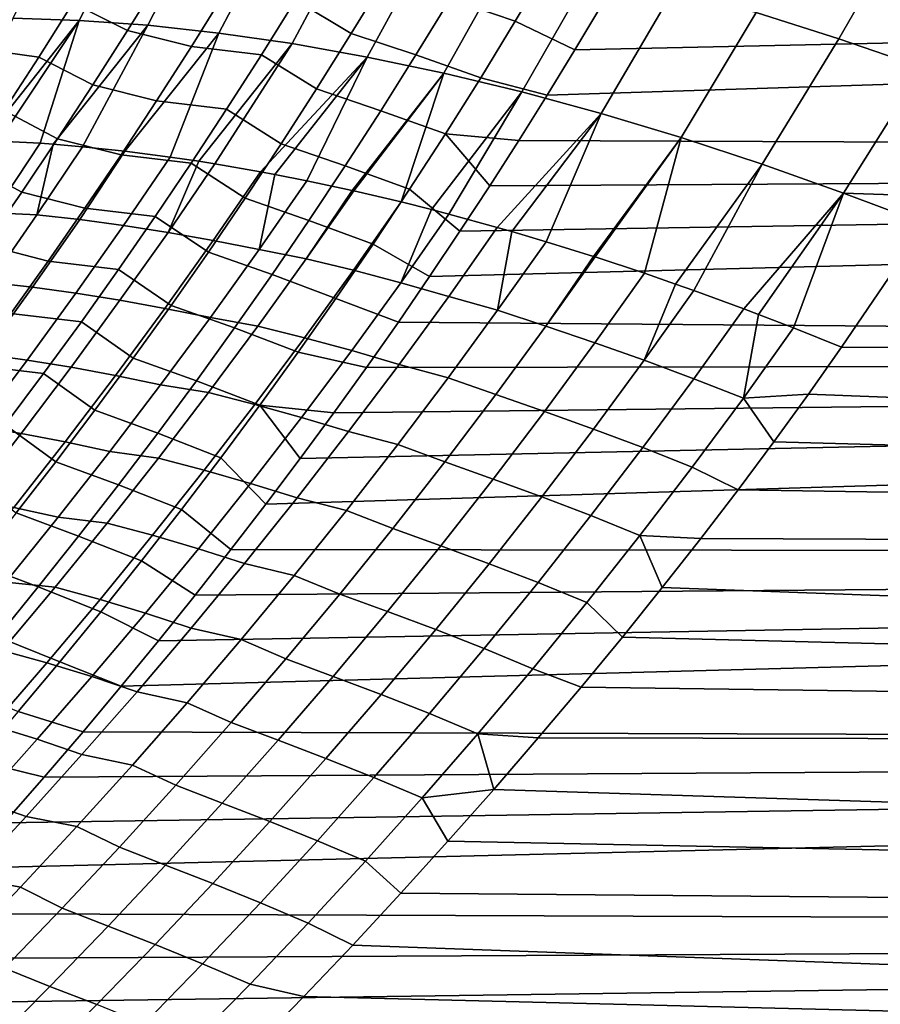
# Model space of a CAD drawing. Header units: metres. Extents: x -29 to 117, y -464 to 29.
# Tile 171 of 256: x 28.73 to 33.23, y -17.03 to -11.88. Entities that reach past the tile are written whole.
import ezdxf

# ---------------------------------------------------------------- set-up
doc = ezdxf.new("R2010")
doc.units = ezdxf.units.M
doc.layers.add('solid_24_501_056_XXX', color=7, linetype='CONTINUOUS')

msp = doc.modelspace()

# ---------------------------------------------------------------- linework, layer by layer
at = {"layer": 'solid_24_501_056_XXX'}
for points in [[(32.954136, -11.174485, 26.188488), (33.397034, -11.308882, 26.323803), (33.012905, -11.977487, 26.630363), (32.579872, -11.840476, 26.490612)], [(29.014797, -11.224248, 24.292311), (29.366638, -11.235107, 24.611544), (29.041798, -11.880817, 24.930523), (28.695732, -11.869973, 24.615715)], [(29.366638, -11.235107, 24.611544), (29.732275, -11.260706, 24.91399), (29.400957, -11.906594, 25.229393), (29.041798, -11.880817, 24.930523)], [(29.732275, -11.260706, 24.91399), (30.110594, -11.300967, 25.198725), (29.772144, -11.947227, 25.511442), (29.400957, -11.906594, 25.229393)], [(30.110594, -11.300967, 25.198725), (30.500441, -11.355767, 25.464878), (30.154263, -12.002596, 25.775835), (29.772144, -11.947227, 25.511442)], [(33.397034, -11.308882, 26.323803), (33.842735, -11.455452, 26.435141), (33.448605, -12.12697, 26.747164), (33.012905, -11.977487, 26.630363)], [(30.500441, -11.355767, 25.464878), (30.900621, -11.424939, 25.711639), (30.546179, -12.072537, 26.021788), (30.154263, -12.002596, 25.775835)], [(30.900621, -11.424939, 25.711639), (31.309916, -11.508272, 25.938251), (30.946733, -12.156843, 26.248573), (30.546179, -12.072537, 26.021788)], [(31.321068, -11.885447, 77.360741), (31.498158, -11.586542, 77.49868), (31.156853, -11.470519, 77.577599), (30.981005, -11.767642, 77.442322)], [(29.294346, -11.934546, 77.653351), (29.472044, -11.648012, 77.784149), (29.182907, -11.505838, 77.963226), (29.008209, -11.7905, 77.83596)], [(30.463959, -11.949797, 77.40242), (30.642172, -11.657065, 77.537941), (30.347317, -11.48328, 77.679062), (30.172421, -11.773332, 77.54763)], [(31.309916, -11.508272, 25.938251), (31.727076, -11.60551, 26.144026), (31.354742, -12.255264, 26.455519), (30.946733, -12.156843, 26.248573)], [(31.487623, -12.272178, 77.167313), (31.339199, -12.508965, 77.050468), (54.700001, -12.605706, 77.001923), (54.700001, -11.533236, 77.514397)], [(31.632141, -12.035839, 77.281189), (31.487623, -12.272178, 77.167313), (54.700001, -11.533236, 77.514397)], [(31.772827, -11.799938, 77.392151), (31.632141, -12.035839, 77.281189), (54.700001, -11.533236, 77.514397)], [(31.498158, -11.586542, 77.49868), (31.321068, -11.885447, 77.360741), (31.632141, -12.035839, 77.281189), (31.772827, -11.799938, 77.392151)], [(31.727076, -11.60551, 26.144026), (32.150826, -11.716358, 26.328333), (31.768993, -12.367509, 26.642014), (31.354742, -12.255264, 26.455519)], [(29.806694, -11.729491, 77.648659), (29.472044, -11.648012, 77.784149), (29.294346, -11.934546, 77.653351), (29.627993, -12.016773, 77.515732)], [(30.801554, -12.061879, 77.304214), (30.981005, -11.767642, 77.442322), (30.642172, -11.657065, 77.537941), (30.463959, -11.949797, 77.40242)], [(30.172421, -11.773332, 77.54763), (29.806694, -11.729491, 77.648659), (29.627993, -12.016773, 77.515732), (29.994041, -12.060713, 77.413475)], [(32.150826, -11.716358, 26.328333), (32.579872, -11.840476, 26.490612), (32.188263, -12.493246, 26.807505), (31.768993, -12.367509, 26.642014)], [(29.008209, -11.7905, 77.83596), (28.671074, -11.743316, 77.990799), (28.493423, -12.025574, 77.862404), (28.830116, -12.072736, 77.706055)], [(30.282234, -12.23972, 77.264145), (30.463959, -11.949797, 77.40242), (30.172421, -11.773332, 77.54763), (29.994041, -12.060713, 77.413475)], [(31.140373, -12.181366, 77.219948), (31.321068, -11.885447, 77.360741), (30.981005, -11.767642, 77.442322), (30.801554, -12.061879, 77.304214)], [(29.11323, -12.218534, 77.519882), (29.294346, -11.934546, 77.653351), (29.008209, -11.7905, 77.83596), (28.830116, -12.072736, 77.706055)], [(28.695732, -11.869973, 24.615715), (29.041798, -11.880817, 24.930523), (28.544268, -12.508808, 25.124535), (28.407639, -12.505438, 24.99822)], [(29.041798, -11.880817, 24.930523), (28.620064, -12.511701, 25.192768), (28.544268, -12.508808, 25.124535)], [(29.041798, -11.880817, 24.930523), (28.837435, -12.523858, 25.381489), (28.620064, -12.511701, 25.192768)], [(29.041798, -11.880817, 24.930523), (29.400957, -11.906594, 25.229393), (28.905985, -12.528837, 25.43894), (28.837435, -12.523858, 25.381489)], [(31.321068, -11.885447, 77.360741), (31.140373, -12.181366, 77.219948), (31.487623, -12.272178, 77.167313), (31.632141, -12.035839, 77.281189)], [(32.579872, -11.840476, 26.490612), (33.012905, -11.977487, 26.630363), (32.611305, -12.632102, 26.951502), (32.188263, -12.493246, 26.807505)], [(29.400957, -11.906594, 25.229393), (29.059505, -12.541897, 25.564167), (28.905985, -12.528837, 25.43894)], [(29.400957, -11.906594, 25.229393), (29.772144, -11.947227, 25.511442), (29.280518, -12.565152, 25.736423), (29.059505, -12.541897, 25.564167)], [(29.627993, -12.016773, 77.515732), (29.294346, -11.934546, 77.653351), (29.11323, -12.218534, 77.519882), (29.445877, -12.301423, 77.380127)], [(29.772144, -11.947227, 25.511442), (29.516748, -12.595531, 25.910593), (29.280518, -12.565152, 25.736423)], [(29.772144, -11.947227, 25.511442), (30.154263, -12.002596, 25.775835), (29.666702, -12.61764, 26.016062), (29.516748, -12.595531, 25.910593)], [(30.618587, -12.353211, 77.163338), (30.801554, -12.061879, 77.304214), (30.463959, -11.949797, 77.40242), (30.282234, -12.23972, 77.264145)], [(33.012905, -11.977487, 26.630363), (33.448605, -12.12697, 26.747164), (33.036877, -12.783667, 27.073578), (32.611305, -12.632102, 26.951502)], [(28.830116, -12.072736, 77.706055), (28.493423, -12.025574, 77.862404), (28.31245, -12.305447, 77.731415), (28.648714, -12.35252, 77.573563)], [(29.994041, -12.060713, 77.413475), (29.627993, -12.016773, 77.515732), (29.445877, -12.301423, 77.380127), (29.812265, -12.345403, 77.276665)], [(30.154263, -12.002596, 25.775835), (29.751408, -12.631067, 26.07395), (29.666702, -12.61764, 26.016062)], [(30.154263, -12.002596, 25.775835), (30.546179, -12.072537, 26.021788), (29.989742, -12.672364, 26.23049), (29.751408, -12.631067, 26.07395)], [(28.928782, -12.49995, 77.383812), (29.11323, -12.218534, 77.519882), (28.830116, -12.072736, 77.706055), (28.648714, -12.35252, 77.573563)], [(30.097088, -12.526814, 77.123184), (30.282234, -12.23972, 77.264145), (29.994041, -12.060713, 77.413475), (29.812265, -12.345403, 77.276665)], [(30.546179, -12.072537, 26.021788), (30.063335, -12.68614, 26.276983), (29.989742, -12.672364, 26.23049)], [(30.546179, -12.072537, 26.021788), (30.231483, -12.719377, 26.380037), (30.063335, -12.68614, 26.276983)], [(30.546179, -12.072537, 26.021788), (30.946733, -12.156843, 26.248573), (30.469185, -12.770436, 26.518377), (30.231483, -12.719377, 26.380037)], [(30.956163, -12.474279, 77.076378), (31.140373, -12.181366, 77.219948), (30.801554, -12.061879, 77.304214), (30.618587, -12.353211, 77.163338)], [(33.448605, -12.12697, 26.747164), (33.887051, -12.285296, 26.839088), (33.558605, -12.801618, 27.09782), (33.036877, -12.783667, 27.073578)], [(30.946733, -12.156843, 26.248573), (30.47636, -12.77205, 26.522423), (30.469185, -12.770436, 26.518377)], [(30.946733, -12.156843, 26.248573), (30.724098, -12.830327, 26.657488), (30.47636, -12.77205, 26.522423)], [(30.946733, -12.156843, 26.248573), (31.354742, -12.255264, 26.455519), (30.882986, -12.870268, 26.739492), (30.724098, -12.830327, 26.657488)], [(30.956163, -12.474279, 77.076378), (31.339199, -12.508965, 77.050468), (31.487623, -12.272178, 77.167313), (31.140373, -12.181366, 77.219948)], [(29.445877, -12.301423, 77.380127), (29.11323, -12.218534, 77.519882), (28.928782, -12.49995, 77.383812), (29.260431, -12.583417, 77.241913)], [(30.432199, -12.641618, 77.019753), (30.618587, -12.353211, 77.163338), (30.282234, -12.23972, 77.264145), (30.097088, -12.526814, 77.123184)], [(29.812265, -12.345403, 77.276665), (29.445877, -12.301423, 77.380127), (29.260431, -12.583417, 77.241913), (29.627178, -12.627378, 77.137253)], [(31.354742, -12.255264, 26.455519), (30.974421, -12.894141, 26.78508), (30.882986, -12.870268, 26.739492)], [(31.354742, -12.255264, 26.455519), (31.768993, -12.367509, 26.642014), (31.227043, -12.963422, 26.905056), (30.974421, -12.894141, 26.78508)], [(28.741083, -12.778768, 77.245186), (28.928782, -12.49995, 77.383812), (28.648714, -12.35252, 77.573563), (28.464079, -12.629827, 77.438538)], [(29.908607, -12.811057, 76.979591), (30.097088, -12.526814, 77.123184), (29.812265, -12.345403, 77.276665), (29.627178, -12.627378, 77.137253)], [(30.768528, -12.764168, 76.930084), (30.956163, -12.474279, 77.076378), (30.618587, -12.353211, 77.163338), (30.432199, -12.641618, 77.019753)], [(31.768993, -12.367509, 26.642014), (31.303455, -12.985324, 26.939642), (31.227043, -12.963422, 26.905056)], [(31.768993, -12.367509, 26.642014), (31.481686, -13.038091, 27.017284), (31.303455, -12.985324, 26.939642)], [(31.768993, -12.367509, 26.642014), (32.188263, -12.493246, 26.807505), (31.72928, -13.115246, 27.118202), (31.481686, -13.038091, 27.017284)], [(29.260431, -12.583417, 77.241913), (28.928782, -12.49995, 77.383812), (28.741083, -12.778768, 77.245186), (29.071741, -12.86273, 77.101143)], [(30.956163, -12.474279, 77.076378), (30.768528, -12.764168, 76.930084), (31.031826, -12.983147, 76.808022), (31.187273, -12.74597, 76.93071)], [(30.956163, -12.474279, 77.076378), (31.187273, -12.74597, 76.93071), (31.339199, -12.508965, 77.050468)], [(31.339199, -12.508965, 77.050468), (31.187273, -12.74597, 76.93071), (54.700001, -12.605706, 77.001923)], [(32.188263, -12.493246, 26.807505), (31.738062, -13.118064, 27.121634), (31.72928, -13.115246, 27.118202)], [(32.188263, -12.493246, 26.807505), (31.995882, -13.203252, 27.217991), (31.738062, -13.118064, 27.121634)], [(32.188263, -12.493246, 26.807505), (32.611305, -12.632102, 26.951502), (32.159138, -13.259631, 27.274616), (31.995882, -13.203252, 27.217991)], [(28.379457, -12.873932, 25.361307), (28.620064, -12.511701, 25.192768), (28.837435, -12.523858, 25.381489), (28.594961, -12.886372, 25.551867)], [(28.594961, -12.886372, 25.551867), (28.837435, -12.523858, 25.381489), (28.905985, -12.528837, 25.43894), (28.819681, -12.898172, 25.733295)], [(28.819681, -12.898172, 25.733295), (28.905985, -12.528837, 25.43894), (29.059505, -12.541897, 25.564167)], [(28.819681, -12.898172, 25.733295), (29.059505, -12.541897, 25.564167), (29.280518, -12.565152, 25.736423), (29.044258, -12.922679, 25.911812)], [(30.242477, -12.927076, 76.873543), (30.432199, -12.641618, 77.019753), (30.097088, -12.526814, 77.123184), (29.908607, -12.811057, 76.979591)], [(29.044258, -12.922679, 25.911812), (29.280518, -12.565152, 25.736423), (29.516748, -12.595531, 25.910593), (29.273056, -12.953075, 26.083969)], [(29.627178, -12.627378, 77.137253), (29.260431, -12.583417, 77.241913), (29.071741, -12.86273, 77.101143), (29.438864, -12.906615, 76.995293)], [(29.273056, -12.953075, 26.083969), (29.516748, -12.595531, 25.910593), (29.666702, -12.61764, 26.016062), (29.505808, -12.98934, 26.24958)], [(30.872719, -13.220504, 76.68235), (30.709818, -13.458045, 76.553635), (54.700001, -13.655459, 76.444397), (54.700001, -12.605706, 77.001923)], [(31.031826, -12.983147, 76.808022), (30.872719, -13.220504, 76.68235), (54.700001, -12.605706, 77.001923)], [(31.187273, -12.74597, 76.93071), (31.031826, -12.983147, 76.808022), (54.700001, -12.605706, 77.001923)], [(28.55022, -13.054962, 77.104065), (28.741083, -12.778768, 77.245186), (28.464079, -12.629827, 77.438538), (28.276291, -12.904628, 77.301025)], [(29.716881, -13.092425, 76.833435), (29.908607, -12.811057, 76.979591), (29.627178, -12.627378, 77.137253), (29.438864, -12.906615, 76.995293)], [(29.505808, -12.98934, 26.24958), (29.666702, -12.61764, 26.016062), (29.751408, -12.631067, 26.07395)], [(29.505808, -12.98934, 26.24958), (29.751408, -12.631067, 26.07395), (29.989742, -12.672364, 26.23049), (29.742245, -13.03145, 26.408466)], [(30.57756, -13.05101, 76.781151), (30.768528, -12.764168, 76.930084), (30.432199, -12.641618, 77.019753), (30.242477, -12.927076, 76.873543)], [(32.611305, -12.632102, 26.951502), (32.25486, -13.293558, 27.306248), (32.159138, -13.259631, 27.274616)], [(32.611305, -12.632102, 26.951502), (33.036877, -12.783667, 27.073578), (32.514702, -13.388883, 27.386301), (32.25486, -13.293558, 27.306248)], [(29.742245, -13.03145, 26.408466), (29.989742, -12.672364, 26.23049), (30.063335, -12.68614, 26.276983), (29.982088, -13.079376, 26.560457)], [(29.982088, -13.079376, 26.560457), (30.063335, -12.68614, 26.276983), (30.231483, -12.719377, 26.380037)], [(29.982088, -13.079376, 26.560457), (30.231483, -12.719377, 26.380037), (30.469185, -12.770436, 26.518377), (30.22879, -13.127806, 26.702671)], [(30.768528, -12.764168, 76.930084), (30.57756, -13.05101, 76.781151), (30.872719, -13.220504, 76.68235), (31.031826, -12.983147, 76.808022)], [(29.071741, -12.86273, 77.101143), (28.741083, -12.778768, 77.245186), (28.55022, -13.054962, 77.104065), (28.87989, -13.139338, 76.957886)], [(30.049511, -13.209566, 76.724754), (30.242477, -12.927076, 76.873543), (29.908607, -12.811057, 76.979591), (29.716881, -13.092425, 76.833435)], [(30.22879, -13.127806, 26.702671), (30.469185, -12.770436, 26.518377), (30.47636, -12.77205, 26.522423)], [(30.22879, -13.127806, 26.702671), (30.47636, -12.77205, 26.522423), (30.724098, -12.830327, 26.657488), (30.474508, -13.187403, 26.840446)], [(33.036877, -12.783667, 27.073578), (32.591694, -13.418029, 27.4084), (32.514702, -13.388883, 27.386301)], [(33.036877, -12.783667, 27.073578), (32.775116, -13.489118, 27.458067), (32.591694, -13.418029, 27.4084)], [(33.036877, -12.783667, 27.073578), (33.464478, -12.945055, 27.172081), (33.025597, -13.589952, 27.519125), (32.775116, -13.489118, 27.458067)], [(33.036877, -12.783667, 27.073578), (33.558605, -12.801618, 27.09782), (33.464478, -12.945055, 27.172081)], [(29.438864, -12.906615, 76.995293), (29.071741, -12.86273, 77.101143), (28.87989, -13.139338, 76.957886), (29.247408, -13.183093, 76.850861)], [(30.474508, -13.187403, 26.840446), (30.724098, -12.830327, 26.657488), (30.882986, -12.870268, 26.739492), (30.722742, -13.252736, 26.970894)], [(28.347105, -13.245342, 25.726589), (28.594961, -12.886372, 25.551867), (28.819681, -12.898172, 25.733295), (28.574638, -13.250934, 25.90662)], [(28.819681, -12.898172, 25.733295), (29.044258, -12.922679, 25.911812), (28.797239, -13.27594, 26.087233), (28.574638, -13.250934, 25.90662)], [(29.521994, -13.370899, 76.684776), (29.716881, -13.092425, 76.833435), (29.438864, -12.906615, 76.995293), (29.247408, -13.183093, 76.850861)], [(30.722742, -13.252736, 26.970894), (30.882986, -12.870268, 26.739492), (30.974421, -12.894141, 26.78508)], [(30.722742, -13.252736, 26.970894), (30.974421, -12.894141, 26.78508), (31.227043, -12.963422, 26.905056), (30.973145, -13.323833, 27.093922)], [(29.044258, -12.922679, 25.911812), (29.273056, -12.953075, 26.083969), (29.024084, -13.306888, 26.261568), (28.797239, -13.27594, 26.087233)], [(29.273056, -12.953075, 26.083969), (29.505808, -12.98934, 26.24958), (29.254904, -13.343768, 26.429445), (29.024084, -13.306888, 26.261568)], [(30.38335, -13.334788, 76.629639), (30.57756, -13.05101, 76.781151), (30.242477, -12.927076, 76.873543), (30.049511, -13.209566, 76.724754)], [(30.973145, -13.323833, 27.093922), (31.227043, -12.963422, 26.905056), (31.303455, -12.985324, 26.939642), (31.228605, -13.396197, 27.207014)], [(33.025597, -13.589952, 27.519125), (33.464478, -12.945055, 27.172081), (54.700001, -13.655459, 27.555605)], [(29.505808, -12.98934, 26.24958), (29.742245, -13.03145, 26.408466), (29.489414, -13.386575, 26.590689), (29.254904, -13.343768, 26.429445)], [(31.228605, -13.396197, 27.207014), (31.303455, -12.985324, 26.939642), (31.481686, -13.038091, 27.017284)], [(28.87989, -13.139338, 76.957886), (28.55022, -13.054962, 77.104065), (28.356264, -13.328521, 76.960495), (28.684956, -13.413231, 76.81218)], [(29.742245, -13.03145, 26.408466), (29.982088, -13.079376, 26.560457), (29.727335, -13.435294, 26.745136), (29.489414, -13.386575, 26.590689)], [(30.57756, -13.05101, 76.781151), (30.38335, -13.334788, 76.629639), (30.709818, -13.458045, 76.553635), (30.872719, -13.220504, 76.68235)], [(31.228605, -13.396197, 27.207014), (31.481686, -13.038091, 27.017284), (31.72928, -13.115246, 27.118202), (31.481466, -13.480017, 27.315565)], [(29.853388, -13.489069, 76.573463), (30.049511, -13.209566, 76.724754), (29.716881, -13.092425, 76.833435), (29.521994, -13.370899, 76.684776)], [(29.727335, -13.435294, 26.745136), (29.982088, -13.079376, 26.560457), (30.22879, -13.127806, 26.702671), (29.97599, -13.479477, 26.88707)], [(31.481466, -13.480017, 27.315565), (31.72928, -13.115246, 27.118202), (31.738062, -13.118064, 27.121634)], [(31.481466, -13.480017, 27.315565), (31.738062, -13.118064, 27.121634), (31.995882, -13.203252, 27.217991), (31.73749, -13.56678, 27.414925)], [(29.247408, -13.183093, 76.850861), (28.87989, -13.139338, 76.957886), (28.684956, -13.413231, 76.81218), (29.052887, -13.456797, 76.703995)], [(30.22879, -13.127806, 26.702671), (30.474508, -13.187403, 26.840446), (30.21966, -13.540264, 27.027575), (29.97599, -13.479477, 26.88707)], [(29.324026, -13.64647, 76.533669), (29.521994, -13.370899, 76.684776), (29.247408, -13.183093, 76.850861), (29.052887, -13.456797, 76.703995)], [(30.185987, -13.615483, 76.475616), (30.38335, -13.334788, 76.629639), (30.049511, -13.209566, 76.724754), (29.853388, -13.489069, 76.573463)], [(30.474508, -13.187403, 26.840446), (30.722742, -13.252736, 26.970894), (30.465776, -13.606981, 27.160896), (30.21966, -13.540264, 27.027575)], [(31.73749, -13.56678, 27.414925), (31.995882, -13.203252, 27.217991), (32.159138, -13.259631, 27.274616), (31.995197, -13.658052, 27.505861)], [(28.574638, -13.250934, 25.90662), (28.797239, -13.27594, 26.087233), (28.545122, -13.625531, 26.266779), (28.324528, -13.60013, 26.084063)], [(28.797239, -13.27594, 26.087233), (29.024084, -13.306888, 26.261568), (28.769989, -13.656922, 26.443302), (28.545122, -13.625531, 26.266779)], [(30.722742, -13.252736, 26.970894), (30.973145, -13.323833, 27.093922), (30.713921, -13.679752, 27.287003), (30.465776, -13.606981, 27.160896)], [(31.995197, -13.658052, 27.505861), (32.159138, -13.259631, 27.274616), (32.25486, -13.293558, 27.306248)], [(29.024084, -13.306888, 26.261568), (29.254904, -13.343768, 26.429445), (28.998848, -13.694308, 26.613453), (28.769989, -13.656922, 26.443302)], [(30.713921, -13.679752, 27.287003), (30.973145, -13.323833, 27.093922), (31.228605, -13.396197, 27.207014), (30.970289, -13.749774, 27.40089)], [(31.995197, -13.658052, 27.505861), (32.25486, -13.293558, 27.306248), (32.514702, -13.388883, 27.386301), (32.253765, -13.754474, 27.588678)], [(29.254904, -13.343768, 26.429445), (29.489414, -13.386575, 26.590689), (29.231413, -13.737697, 26.777063), (28.998848, -13.694308, 26.613453)], [(29.65419, -13.765576, 76.419724), (29.853388, -13.489069, 76.573463), (29.521994, -13.370899, 76.684776), (29.324026, -13.64647, 76.533669)], [(30.185987, -13.615483, 76.475616), (30.542982, -13.695774, 76.421829), (30.709818, -13.458045, 76.553635), (30.38335, -13.334788, 76.629639)], [(29.052887, -13.456797, 76.703995), (28.684956, -13.413231, 76.81218), (28.487005, -13.684407, 76.664078), (28.855373, -13.727727, 76.554749)], [(29.489414, -13.386575, 26.590689), (29.727335, -13.435294, 26.745136), (29.467386, -13.787089, 26.933977), (29.231413, -13.737697, 26.777063)], [(29.467386, -13.787089, 26.933977), (29.727335, -13.435294, 26.745136), (29.97599, -13.479477, 26.88707), (29.718122, -13.827029, 27.07552)], [(31.228605, -13.396197, 27.207014), (31.481466, -13.480017, 27.315565), (31.219549, -13.837242, 27.513714), (30.970289, -13.749774, 27.40089)], [(32.253765, -13.754474, 27.588678), (32.514702, -13.388883, 27.386301), (32.591694, -13.418029, 27.4084), (32.512905, -13.855935, 27.663284)], [(32.512905, -13.855935, 27.663284), (32.591694, -13.418029, 27.4084), (32.775116, -13.489118, 27.458067)], [(29.123047, -13.919141, 76.380165), (29.324026, -13.64647, 76.533669), (29.052887, -13.456797, 76.703995), (28.855373, -13.727727, 76.554749)], [(29.97599, -13.479477, 26.88707), (30.21966, -13.540264, 27.027575), (29.959715, -13.888881, 27.218767), (29.718122, -13.827029, 27.07552)], [(30.709818, -13.458045, 76.553635), (30.542982, -13.695774, 76.421829), (54.700001, -13.655459, 76.444397)], [(31.481466, -13.480017, 27.315565), (31.73749, -13.56678, 27.414925), (31.473757, -13.925445, 27.616089), (31.219549, -13.837242, 27.513714)], [(29.985554, -13.89309, 76.319145), (30.185987, -13.615483, 76.475616), (29.853388, -13.489069, 76.573463), (29.65419, -13.765576, 76.419724)], [(32.512905, -13.855935, 27.663284), (32.775116, -13.489118, 27.458067), (33.025597, -13.589952, 27.519125), (32.852669, -13.83556, 27.657089)], [(30.21966, -13.540264, 27.027575), (30.465776, -13.606981, 27.160896), (30.203688, -13.956848, 27.354982), (29.959715, -13.888881, 27.218767)], [(31.995197, -13.658052, 27.505861), (31.730202, -14.017562, 27.709707), (31.473757, -13.925445, 27.616089), (31.73749, -13.56678, 27.414925)], [(33.025597, -13.589952, 27.519125), (54.700001, -13.655459, 27.555605), (54.700001, -14.680605, 28.157185), (32.852669, -13.83556, 27.657089)], [(28.545122, -13.625531, 26.266779), (28.769989, -13.656922, 26.443302), (28.510923, -14.003135, 26.62908), (28.288061, -13.971406, 26.450365)], [(29.985554, -13.89309, 76.319145), (30.372078, -13.933694, 76.286873), (30.542982, -13.695774, 76.421829), (30.185987, -13.615483, 76.475616)], [(30.465776, -13.606981, 27.160896), (30.713921, -13.679752, 27.287003), (30.449539, -14.031151, 27.484188), (30.203688, -13.956848, 27.354982)], [(28.855373, -13.727727, 76.554749), (28.487005, -13.684407, 76.664078), (28.286108, -13.952866, 76.513618), (28.654934, -13.995884, 76.403168)], [(28.769989, -13.656922, 26.443302), (28.998848, -13.694308, 26.613453), (28.737803, -14.040915, 26.801508), (28.510923, -14.003135, 26.62908)], [(29.451986, -14.039095, 76.263588), (29.65419, -13.765576, 76.419724), (29.324026, -13.64647, 76.533669), (29.123047, -13.919141, 76.380165)], [(30.017664, -14.410041, 76.007309), (29.83457, -14.648213, 75.862732), (54.700001, -14.680605, 75.842812), (54.700001, -13.655459, 76.444397)], [(30.196966, -14.171802, 76.148705), (30.017664, -14.410041, 76.007309), (54.700001, -13.655459, 76.444397)], [(30.372078, -13.933694, 76.286873), (30.196966, -14.171802, 76.148705), (54.700001, -13.655459, 76.444397)], [(30.542982, -13.695774, 76.421829), (30.372078, -13.933694, 76.286873), (54.700001, -13.655459, 76.444397)], [(30.449539, -14.031151, 27.484188), (30.713921, -13.679752, 27.287003), (30.970289, -13.749774, 27.40089), (30.706902, -14.098794, 27.598801)], [(32.253765, -13.754474, 27.588678), (31.987503, -14.114957, 27.795288), (31.730202, -14.017562, 27.709707), (31.995197, -13.658052, 27.505861)], [(28.91913, -14.188915, 76.224312), (29.123047, -13.919141, 76.380165), (28.855373, -13.727727, 76.554749), (28.654934, -13.995884, 76.403168)], [(28.998848, -13.694308, 26.613453), (29.231413, -13.737697, 26.777063), (28.968397, -14.084773, 26.967491), (28.737803, -14.040915, 26.801508)], [(29.231413, -13.737697, 26.777063), (29.467386, -13.787089, 26.933977), (29.202406, -14.134726, 27.126875), (28.968397, -14.084773, 26.967491)], [(29.202406, -14.134726, 27.126875), (29.467386, -13.787089, 26.933977), (29.718122, -13.827029, 27.07552), (29.455343, -14.170428, 27.267921)], [(29.782122, -14.167615, 76.160278), (29.985554, -13.89309, 76.319145), (29.65419, -13.765576, 76.419724), (29.451986, -14.039095, 76.263588)], [(30.970289, -13.749774, 27.40089), (31.219549, -13.837242, 27.513714), (30.952482, -14.189717, 27.715958), (30.706902, -14.098794, 27.598801)], [(32.512905, -13.855935, 27.663284), (32.245373, -14.217519, 27.872736), (31.987503, -14.114957, 27.795288), (32.253765, -13.754474, 27.588678)], [(29.718122, -13.827029, 27.07552), (29.959715, -13.888881, 27.218767), (29.694838, -14.233218, 27.413921), (29.455343, -14.170428, 27.267921)], [(31.219549, -13.837242, 27.513714), (31.473757, -13.925445, 27.616089), (31.204861, -14.279222, 27.821363), (30.952482, -14.189717, 27.715958)], [(32.512905, -13.855935, 27.663284), (32.852669, -13.83556, 27.657089), (32.672585, -14.084114, 27.800047)], [(32.672585, -14.084114, 27.800047), (32.852669, -13.83556, 27.657089), (54.700001, -14.680605, 28.157185)], [(29.959715, -13.888881, 27.218767), (30.203688, -13.956848, 27.354982), (29.93664, -14.302306, 27.553043), (29.694838, -14.233218, 27.413921)], [(29.985554, -13.89309, 76.319145), (29.782122, -14.167615, 76.160278), (30.017664, -14.410041, 76.007309), (30.196966, -14.171802, 76.148705)], [(29.985554, -13.89309, 76.319145), (30.196966, -14.171802, 76.148705), (30.372078, -13.933694, 76.286873)], [(32.512905, -13.855935, 27.663284), (32.672585, -14.084114, 27.800047), (32.485344, -14.335513, 27.948116), (32.245373, -14.217519, 27.872736)], [(29.246849, -14.309627, 76.10511), (29.451986, -14.039095, 76.263588), (29.123047, -13.919141, 76.380165), (28.91913, -14.188915, 76.224312)], [(31.730202, -14.017562, 27.709707), (31.460049, -14.372067, 27.917658), (31.204861, -14.279222, 27.821363), (31.473757, -13.925445, 27.616089)], [(28.712341, -14.455793, 76.066162), (28.91913, -14.188915, 76.224312), (28.654934, -13.995884, 76.403168), (28.451635, -14.261269, 76.249298)], [(30.203688, -13.956848, 27.354982), (30.449539, -14.031151, 27.484188), (30.180174, -14.378001, 27.685366), (29.93664, -14.302306, 27.553043)], [(28.510923, -14.003135, 26.62908), (28.737803, -14.040915, 26.801508), (28.471924, -14.383549, 26.993517), (28.247046, -14.345478, 26.81881)], [(28.737803, -14.040915, 26.801508), (28.968397, -14.084773, 26.967491), (28.700533, -14.427765, 27.161871), (28.471924, -14.383549, 26.993517)], [(29.57576, -14.439063, 75.999062), (29.782122, -14.167615, 76.160278), (29.451986, -14.039095, 76.263588), (29.246849, -14.309627, 76.10511)], [(30.180174, -14.378001, 27.685366), (30.449539, -14.031151, 27.484188), (30.706902, -14.098794, 27.598801), (30.438612, -14.443233, 27.800631)], [(31.987503, -14.114957, 27.795288), (31.716089, -14.470315, 28.006001), (31.460049, -14.372067, 27.917658), (31.730202, -14.017562, 27.709707)], [(28.968397, -14.084773, 26.967491), (29.202406, -14.134726, 27.126875), (28.932558, -14.478162, 27.323729), (28.700533, -14.427765, 27.161871)], [(30.706902, -14.098794, 27.598801), (30.952482, -14.189717, 27.715958), (30.680435, -14.53742, 27.922178), (30.438612, -14.443233, 27.800631)], [(32.485344, -14.335513, 27.948116), (32.672585, -14.084114, 27.800047), (54.700001, -14.680605, 28.157185)], [(28.932558, -14.478162, 27.323729), (29.202406, -14.134726, 27.126875), (29.455343, -14.170428, 27.267921), (29.187813, -14.509638, 27.464169)], [(32.245373, -14.217519, 27.872736), (31.972694, -14.573857, 28.086292), (31.716089, -14.470315, 28.006001), (31.987503, -14.114957, 27.795288)], [(29.038849, -14.577176, 75.944336), (29.246849, -14.309627, 76.10511), (28.91913, -14.188915, 76.224312), (28.712341, -14.455793, 76.066162)], [(29.455343, -14.170428, 27.267921), (29.694838, -14.233218, 27.413921), (29.425188, -14.573244, 27.612928), (29.187813, -14.509638, 27.464169)], [(29.782122, -14.167615, 76.160278), (29.57576, -14.439063, 75.999062), (29.83457, -14.648213, 75.862732), (30.017664, -14.410041, 76.007309)], [(30.952482, -14.189717, 27.715958), (31.204861, -14.279222, 27.821363), (30.930975, -14.628096, 28.030621), (30.680435, -14.53742, 27.922178)], [(29.694838, -14.233218, 27.413921), (29.93664, -14.302306, 27.553043), (29.664799, -14.643324, 27.754967), (29.425188, -14.573244, 27.612928)], [(31.972694, -14.573857, 28.086292), (32.245373, -14.217519, 27.872736), (32.485344, -14.335513, 27.948116), (32.290939, -14.589648, 28.101419)], [(29.366539, -14.707439, 75.835564), (29.57576, -14.439063, 75.999062), (29.246849, -14.309627, 76.10511), (29.038849, -14.577176, 75.944336)], [(29.93664, -14.302306, 27.553043), (30.180174, -14.378001, 27.685366), (29.905989, -14.720276, 27.890419), (29.664799, -14.643324, 27.754967)], [(31.460049, -14.372067, 27.917658), (31.184914, -14.721552, 28.129587), (30.930975, -14.628096, 28.030621), (31.204861, -14.279222, 27.821363)], [(32.290939, -14.589648, 28.101419), (32.485344, -14.335513, 27.948116), (54.700001, -14.680605, 28.157185)], [(29.905989, -14.720276, 27.890419), (30.180174, -14.378001, 27.685366), (30.438612, -14.443233, 27.800631), (30.165585, -14.783067, 28.006266)], [(31.716089, -14.470315, 28.006001), (31.439701, -14.820537, 28.220686), (31.184914, -14.721552, 28.129587), (31.460049, -14.372067, 27.917658)], [(28.700533, -14.427765, 27.161871), (28.932558, -14.478162, 27.323729), (28.658005, -14.817359, 27.524431), (28.427977, -14.766629, 27.360104)], [(28.828054, -14.841747, 75.781311), (29.038849, -14.577176, 75.944336), (28.712341, -14.455793, 76.066162), (28.502754, -14.719779, 75.905762)], [(29.57576, -14.439063, 75.999062), (29.366539, -14.707439, 75.835564), (29.647583, -14.886314, 75.714928), (29.83457, -14.648213, 75.862732)], [(30.438612, -14.443233, 27.800631), (30.680435, -14.53742, 27.922178), (30.403582, -14.880328, 28.132256), (30.165585, -14.783067, 28.006266)], [(28.658005, -14.817359, 27.524431), (28.932558, -14.478162, 27.323729), (29.187813, -14.509638, 27.464169), (28.915691, -14.844624, 27.66416)], [(29.187813, -14.509638, 27.464169), (29.425188, -14.573244, 27.612928), (29.150928, -14.908926, 27.815683), (28.915691, -14.844624, 27.66416)], [(31.972694, -14.573857, 28.086292), (31.695051, -14.924937, 28.303816), (31.439701, -14.820537, 28.220686), (31.716089, -14.470315, 28.006001)], [(30.680435, -14.53742, 27.922178), (30.930975, -14.628096, 28.030621), (30.652271, -14.972044, 28.243738), (30.403582, -14.880328, 28.132256)], [(29.154535, -14.972751, 75.669815), (29.366539, -14.707439, 75.835564), (29.038849, -14.577176, 75.944336), (28.828054, -14.841747, 75.781311)], [(29.425188, -14.573244, 27.612928), (29.664799, -14.643324, 27.754967), (29.38833, -14.979871, 27.96064), (29.150928, -14.908926, 27.815683)], [(31.972694, -14.573857, 28.086292), (32.089382, -14.84641, 28.260073), (31.880661, -15.105681, 28.4242), (31.695051, -14.924937, 28.303816)], [(31.972694, -14.573857, 28.086292), (32.290939, -14.589648, 28.101419), (32.089382, -14.84641, 28.260073)], [(32.290939, -14.589648, 28.101419), (54.700001, -14.680605, 28.157185), (54.700001, -15.679295, 28.801731), (32.089382, -14.84641, 28.260073)], [(29.664799, -14.643324, 27.754967), (29.905989, -14.720276, 27.890419), (29.627151, -15.057945, 28.099234), (29.38833, -14.979871, 27.96064)], [(29.83457, -14.648213, 75.862732), (29.647583, -14.886314, 75.714928), (54.700001, -14.680605, 75.842812)], [(31.184914, -14.721552, 28.129587), (30.904972, -15.066, 28.345364), (30.652271, -14.972044, 28.243738), (30.930975, -14.628096, 28.030621)], [(28.61454, -15.103345, 75.616096), (28.828054, -14.841747, 75.781311), (28.502754, -14.719779, 75.905762), (28.29044, -14.980874, 75.743156)], [(29.261328, -15.362332, 75.40937), (29.061762, -15.60026, 75.251495), (54.700001, -15.679295, 75.198273), (54.700001, -14.680605, 75.842812)], [(29.366539, -14.707439, 75.835564), (29.154535, -14.972751, 75.669815), (29.456553, -15.124352, 75.563828), (29.647583, -14.886314, 75.714928)], [(29.456553, -15.124352, 75.563828), (29.261328, -15.362332, 75.40937), (54.700001, -14.680605, 75.842812)], [(29.647583, -14.886314, 75.714928), (29.456553, -15.124352, 75.563828), (54.700001, -14.680605, 75.842812)], [(29.627151, -15.057945, 28.099234), (29.905989, -14.720276, 27.890419), (30.165585, -14.783067, 28.006266), (29.887983, -15.118271, 28.21559)], [(31.439701, -14.820537, 28.220686), (31.158518, -15.165606, 28.439211), (30.904972, -15.066, 28.345364), (31.184914, -14.721552, 28.129587)], [(28.37891, -15.152277, 27.728874), (28.658005, -14.817359, 27.524431), (28.915691, -14.844624, 27.66416), (28.639133, -15.175349, 27.867788)], [(30.165585, -14.783067, 28.006266), (30.403582, -14.880328, 28.132256), (30.122095, -15.218418, 28.346066), (29.887983, -15.118271, 28.21559)], [(31.695051, -14.924937, 28.303816), (31.412622, -15.270749, 28.525171), (31.158518, -15.165606, 28.439211), (31.439701, -14.820537, 28.220686)], [(28.939817, -15.235002, 75.501892), (29.154535, -14.972751, 75.669815), (28.828054, -14.841747, 75.781311), (28.61454, -15.103345, 75.616096)], [(28.915691, -14.844624, 27.66416), (29.150928, -14.908926, 27.815683), (28.872223, -15.24023, 28.022074), (28.639133, -15.175349, 27.867788)], [(31.880661, -15.105681, 28.4242), (32.089382, -14.84641, 28.260073), (54.700001, -15.679295, 28.801731)], [(29.150928, -14.908926, 27.815683), (29.38833, -14.979871, 27.96064), (29.107397, -15.311917, 28.169952), (28.872223, -15.24023, 28.022074)], [(30.403582, -14.880328, 28.132256), (30.652271, -14.972044, 28.243738), (30.368929, -15.311047, 28.460587), (30.122095, -15.218418, 28.346066)], [(31.412622, -15.270749, 28.525171), (31.695051, -14.924937, 28.303816), (31.880661, -15.105681, 28.4242), (31.664761, -15.367379, 28.593941)], [(29.154535, -14.972751, 75.669815), (28.939817, -15.235002, 75.501892), (29.261328, -15.362332, 75.40937), (29.456553, -15.124352, 75.563828)], [(29.38833, -14.979871, 27.96064), (29.627151, -15.057945, 28.099234), (29.343834, -15.390981, 28.311691), (29.107397, -15.311917, 28.169952)], [(30.904972, -15.066, 28.345364), (30.620401, -15.405393, 28.564861), (30.368929, -15.311047, 28.460587), (30.652271, -14.972044, 28.243738)], [(29.343834, -15.390981, 28.311691), (29.627151, -15.057945, 28.099234), (29.887983, -15.118271, 28.21559), (29.605976, -15.448818, 28.428484)], [(31.158518, -15.165606, 28.439211), (30.872715, -15.505507, 28.661444), (30.620401, -15.405393, 28.564861), (30.904972, -15.066, 28.345364)], [(28.722456, -15.494199, 75.331825), (28.939817, -15.235002, 75.501892), (28.61454, -15.103345, 75.616096), (28.398375, -15.361972, 75.448746)], [(29.887983, -15.118271, 28.21559), (30.122095, -15.218418, 28.346066), (29.836142, -15.551666, 28.563486), (29.605976, -15.448818, 28.428484)], [(31.664761, -15.367379, 28.593941), (31.880661, -15.105681, 28.4242), (54.700001, -15.679295, 28.801731)], [(28.639133, -15.175349, 27.867788), (28.872223, -15.24023, 28.022074), (28.58923, -15.567121, 28.231991), (28.358303, -15.501777, 28.074945)], [(31.412622, -15.270749, 28.525171), (31.125584, -15.61128, 28.750223), (30.872715, -15.505507, 28.661444), (31.158518, -15.165606, 28.439211)], [(28.722456, -15.494199, 75.331825), (29.061762, -15.60026, 75.251495), (29.261328, -15.362332, 75.40937), (28.939817, -15.235002, 75.501892)], [(30.122095, -15.218418, 28.346066), (30.368929, -15.311047, 28.460587), (30.081118, -15.645084, 28.681044), (29.836142, -15.551666, 28.563486)], [(28.872223, -15.24023, 28.022074), (29.107397, -15.311917, 28.169952), (28.822166, -15.639429, 28.38279), (28.58923, -15.567121, 28.231991)], [(31.125584, -15.61128, 28.750223), (31.412622, -15.270749, 28.525171), (31.664761, -15.367379, 28.593941), (31.440712, -15.632807, 28.770378)], [(29.107397, -15.311917, 28.169952), (29.343834, -15.390981, 28.311691), (29.056202, -15.719354, 28.527674), (28.822166, -15.639429, 28.38279)], [(30.620401, -15.405393, 28.564861), (30.331375, -15.739713, 28.787949), (30.081118, -15.645084, 28.681044), (30.368929, -15.311047, 28.460587)], [(29.056202, -15.719354, 28.527674), (29.343834, -15.390981, 28.311691), (29.605976, -15.448818, 28.428484), (29.319729, -15.774686, 28.644835)], [(31.440712, -15.632807, 28.770378), (31.664761, -15.367379, 28.593941), (54.700001, -15.679295, 28.801731)], [(30.872715, -15.505507, 28.661444), (30.582468, -15.840229, 28.887251), (30.331375, -15.739713, 28.787949), (30.620401, -15.405393, 28.564861)], [(28.502525, -15.750346, 75.159691), (28.8577, -15.838137, 75.090118), (29.061762, -15.60026, 75.251495), (28.722456, -15.494199, 75.331825)], [(29.605976, -15.448818, 28.428484), (29.836142, -15.551666, 28.563486), (29.545898, -15.880051, 28.784393), (29.319729, -15.774686, 28.644835)], [(31.125584, -15.61128, 28.750223), (30.834116, -15.94652, 28.978838), (30.582468, -15.840229, 28.887251), (30.872715, -15.505507, 28.661444)], [(28.58923, -15.567121, 28.231991), (28.822166, -15.639429, 28.38279), (28.532801, -15.962377, 28.599033), (28.302111, -15.889565, 28.44532)], [(29.836142, -15.551666, 28.563486), (30.081118, -15.645084, 28.681044), (29.789013, -15.974135, 28.90498), (29.545898, -15.880051, 28.784393)], [(28.822166, -15.639429, 28.38279), (29.056202, -15.719354, 28.527674), (28.764423, -16.043036, 28.747061), (28.532801, -15.962377, 28.599033)], [(29.061762, -15.60026, 75.251495), (28.8577, -15.838137, 75.090118), (54.700001, -15.679295, 75.198273)], [(30.331375, -15.739713, 28.787949), (30.038069, -16.068943, 29.014498), (29.789013, -15.974135, 28.90498), (30.081118, -15.645084, 28.681044)], [(31.125584, -15.61128, 28.750223), (31.208595, -15.901681, 28.9536), (30.834116, -15.94652, 28.978838)], [(31.125584, -15.61128, 28.750223), (31.440712, -15.632807, 28.770378), (31.208595, -15.901681, 28.9536)], [(31.440712, -15.632807, 28.770378), (54.700001, -15.679295, 28.801731), (54.700001, -16.649729, 29.488081), (31.208595, -15.901681, 28.9536)], [(28.435778, -16.313618, 74.756668), (28.218386, -16.550915, 74.584671), (54.700001, -16.649729, 74.511917), (54.700001, -15.679295, 75.198273)], [(28.648996, -16.07596, 74.925171), (28.435778, -16.313618, 74.756668), (54.700001, -15.679295, 75.198273)], [(28.8577, -15.838137, 75.090118), (28.648996, -16.07596, 74.925171), (54.700001, -15.679295, 75.198273)], [(28.280094, -16.00345, 74.985519), (28.648996, -16.07596, 74.925171), (28.8577, -15.838137, 75.090118), (28.502525, -15.750346, 75.159691)], [(28.764423, -16.043036, 28.747061), (29.056202, -15.719354, 28.527674), (29.319729, -15.774686, 28.644835), (29.029404, -16.095846, 28.864517)], [(30.582468, -15.840229, 28.887251), (30.287958, -16.169754, 29.116501), (30.038069, -16.068943, 29.014498), (30.331375, -15.739713, 28.787949)], [(29.319729, -15.774686, 28.644835), (29.545898, -15.880051, 28.784393), (29.251534, -16.203548, 29.008663), (29.029404, -16.095846, 28.864517)], [(30.834116, -15.94652, 28.978838), (30.538397, -16.276455, 29.210878), (30.287958, -16.169754, 29.116501), (30.582468, -15.840229, 28.887251)], [(29.545898, -15.880051, 28.784393), (29.789013, -15.974135, 28.90498), (29.492788, -16.29818, 29.132267), (29.251534, -16.203548, 29.008663)], [(30.834116, -15.94652, 28.978838), (31.208595, -15.901681, 28.9536), (30.969223, -16.172655, 29.142939)], [(30.969223, -16.172655, 29.142939), (31.208595, -15.901681, 28.9536), (54.700001, -16.649729, 29.488081)], [(30.834116, -15.94652, 28.978838), (30.969223, -16.172655, 29.142939), (30.72341, -16.444412, 29.337667), (30.538397, -16.276455, 29.210878)], [(28.532801, -15.962377, 28.599033), (28.764423, -16.043036, 28.747061), (28.468647, -16.362013, 28.969751), (28.239449, -16.280743, 28.818584)], [(30.038069, -16.068943, 29.014498), (29.74066, -16.393068, 29.244375), (29.492788, -16.29818, 29.132267), (29.789013, -15.974135, 28.90498)], [(28.468647, -16.362013, 28.969751), (28.764423, -16.043036, 28.747061), (29.029404, -16.095846, 28.864517), (28.735153, -16.412289, 29.087433)], [(29.029404, -16.095846, 28.864517), (29.251534, -16.203548, 29.008663), (28.953197, -16.522152, 29.236187), (28.735153, -16.412289, 29.087433)], [(30.287958, -16.169754, 29.116501), (29.989357, -16.49407, 29.349062), (29.74066, -16.393068, 29.244375), (30.038069, -16.068943, 29.014498)], [(29.251534, -16.203548, 29.008663), (29.492788, -16.29818, 29.132267), (29.192596, -16.617216, 29.362797), (28.953197, -16.522152, 29.236187)], [(30.538397, -16.276455, 29.210878), (30.238605, -16.601076, 29.446209), (29.989357, -16.49407, 29.349062), (30.287958, -16.169754, 29.116501)], [(30.72341, -16.444412, 29.337667), (30.969223, -16.172655, 29.142939), (54.700001, -16.649729, 29.488081)], [(29.74066, -16.393068, 29.244375), (29.439299, -16.712086, 29.477472), (29.192596, -16.617216, 29.362797), (29.492788, -16.29818, 29.132267)], [(30.538397, -16.276455, 29.210878), (30.72341, -16.444412, 29.337667), (30.471968, -16.715675, 29.537004), (30.238605, -16.601076, 29.446209)], [(28.168995, -16.676308, 29.195669), (28.468647, -16.362013, 28.969751), (28.735153, -16.412289, 29.087433), (28.437094, -16.724033, 29.313499)], [(28.735153, -16.412289, 29.087433), (28.953197, -16.522152, 29.236187), (28.651014, -16.835888, 29.466887), (28.437094, -16.724033, 29.313499)], [(29.989357, -16.49407, 29.349062), (29.686825, -16.813181, 29.584818), (29.439299, -16.712086, 29.477472), (29.74066, -16.393068, 29.244375)], [(30.72341, -16.444412, 29.337667), (54.700001, -16.649729, 29.488081), (54.700001, -17.59016, 30.215), (30.471968, -16.715675, 29.537004)], [(28.953197, -16.522152, 29.236187), (29.192596, -16.617216, 29.362797), (28.888559, -16.931273, 29.596485), (28.651014, -16.835888, 29.466887)], [(30.238605, -16.601076, 29.446209), (29.934896, -16.920389, 29.684713), (29.686825, -16.813181, 29.584818), (29.989357, -16.49407, 29.349062)], [(28.218386, -16.550915, 74.584671), (27.996681, -16.787851, 74.409103), (54.700001, -16.649729, 74.511917)], [(29.439299, -16.712086, 29.477472), (29.134109, -17.026028, 29.713701), (28.888559, -16.931273, 29.596485), (29.192596, -16.617216, 29.362797)], [(29.934896, -16.920389, 29.684713), (30.238605, -16.601076, 29.446209), (30.471968, -16.715675, 29.537004), (30.21571, -16.985205, 29.740107)], [(27.53973, -17.260647, 74.046997), (27.304182, -17.496498, 73.860298), (54.700001, -17.59016, 73.785004), (54.700001, -16.649729, 74.511917)], [(27.770514, -17.024429, 74.229912), (27.53973, -17.260647, 74.046997), (54.700001, -16.649729, 74.511917)], [(27.996681, -16.787851, 74.409103), (27.770514, -17.024429, 74.229912), (54.700001, -16.649729, 74.511917)], [(29.686825, -16.813181, 29.584818), (29.380478, -17.127119, 29.823683), (29.134109, -17.026028, 29.713701), (29.439299, -16.712086, 29.477472)], [(30.21571, -16.985205, 29.740107), (30.471968, -16.715675, 29.537004), (54.700001, -17.59016, 30.215)], [(29.934896, -16.920389, 29.684713), (29.627392, -17.23443, 29.926302), (29.380478, -17.127119, 29.823683), (29.686825, -16.813181, 29.584818)], [(28.651014, -16.835888, 29.466887), (28.888559, -16.931273, 29.596485), (28.580791, -17.240379, 29.833254), (28.345097, -17.144783, 29.700684)], [(29.134109, -17.026028, 29.713701), (28.825207, -17.334929, 29.952984), (28.580791, -17.240379, 29.833254), (28.888559, -16.931273, 29.596485)], [(29.627392, -17.23443, 29.926302), (29.934896, -16.920389, 29.684713), (30.21571, -16.985205, 29.740107), (29.955225, -17.25205, 29.946276)], [(29.955225, -17.25205, 29.946276), (30.21571, -16.985205, 29.740107), (54.700001, -17.59016, 30.215)]]:
    msp.add_3dface(points, dxfattribs=at)

doc.saveas('drawing.dxf')
